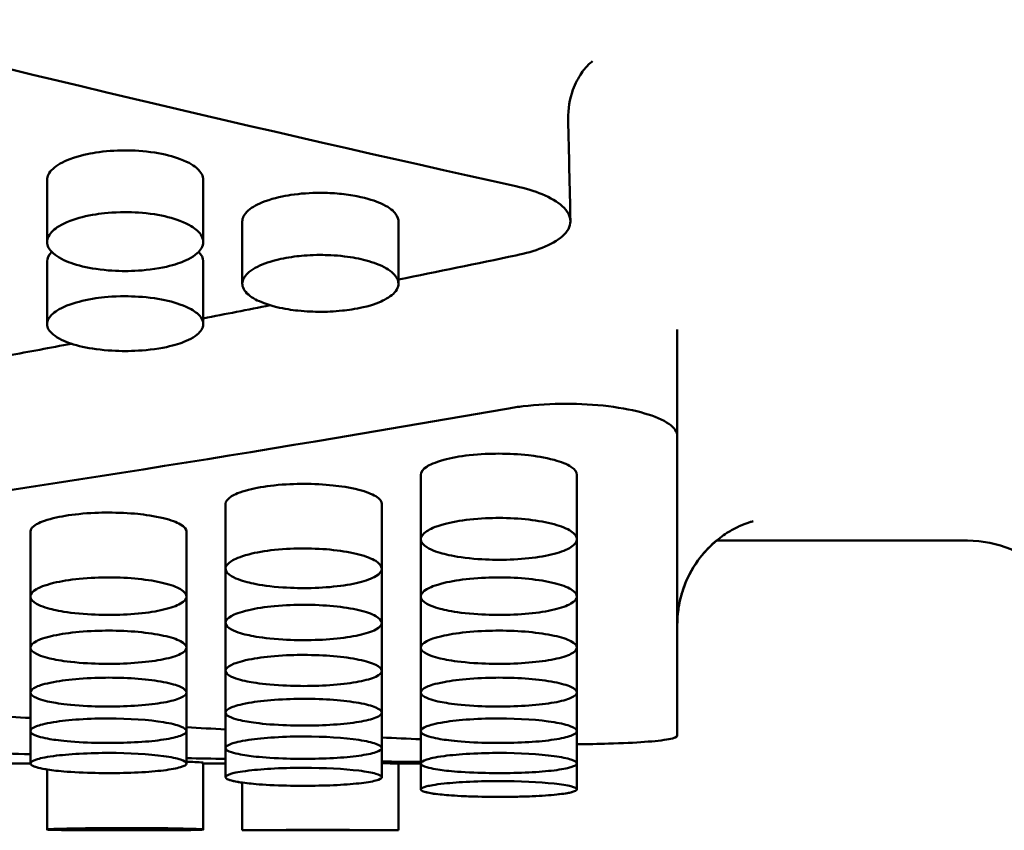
# Model space of a CAD drawing. Header units: millimetres. Extents: x 0 to 420, y 0 to 297.
# Tile 13 of 93: x 183.72 to 188.14, y 139.31 to 142.94. Entities that reach past the tile are written whole.
import ezdxf

# ---------------------------------------------------------------- set-up
doc = ezdxf.new("R2010")
doc.units = ezdxf.units.MM
doc.header["$LTSCALE"] = 0.75
doc.layers.add('Visible', color=7, linetype='Continuous', lineweight=50)

msp = doc.modelspace()

# ---------------------------------------------------------------- linework, layer by layer
at = {"layer": 'Visible', "extrusion": (0, 1, 0)}
for p, q in [((183.845, 141.9468), (183.845, 142.225)), ((184.5448, 142.225), (184.5448, 141.9468)), ((184.72, 141.7594), (184.72, 142.0392)), ((185.4198, 142.0393), (185.4198, 141.7596)), ((183.845, 141.5788), (183.845, 141.86)), ((184.5448, 141.8601), (184.5448, 141.5788)), ((186.6699, 141.5548), (186.6699, 141.0769)), ((186.6699, 141.0769), (186.6699, 139.7326)), ((185.52, 140.6137), (185.52, 140.903)), ((186.2198, 140.9029), (186.2198, 140.6137)), ((184.645, 140.4818), (184.645, 140.7721)), ((185.3448, 140.7721), (185.3448, 140.4818)), ((183.77, 140.3568), (183.77, 140.6482)), ((184.4698, 140.6481), (184.4698, 140.3568)), ((185.52, 140.3568), (185.52, 140.6137)), ((186.2198, 140.6137), (186.2198, 140.3568)), ((187.9699, 140.6086), (186.8463, 140.6086)), ((184.645, 140.2388), (184.645, 140.4818)), ((185.3448, 140.4818), (185.3448, 140.2388)), ((183.77, 140.1277), (183.77, 140.3568)), ((184.4698, 140.3568), (184.4698, 140.1277)), ((185.52, 140.1277), (185.52, 140.3568)), ((186.2198, 140.3568), (186.2198, 140.1277)), ((184.645, 140.0236), (184.645, 140.2388)), ((185.3448, 140.2388), (185.3448, 140.0236)), ((183.77, 139.9265), (183.77, 140.1277)), ((184.4698, 140.1277), (184.4698, 139.9265)), ((185.52, 139.9265), (185.52, 140.1277)), ((186.2198, 140.1277), (186.2198, 139.9265)), ((184.645, 139.8364), (184.645, 140.0236)), ((185.3448, 140.0236), (185.3448, 139.8364)), ((183.77, 139.7534), (183.77, 139.9265)), ((184.4698, 139.9265), (184.4698, 139.7534)), ((185.52, 139.7534), (185.52, 139.9265)), ((186.2198, 139.9265), (186.2198, 139.7534)), ((184.645, 139.6774), (184.645, 139.8364)), ((185.3448, 139.8364), (185.3448, 139.6774)), ((183.77, 139.6085), (183.77, 139.7534)), ((184.4698, 139.7534), (184.4698, 139.6085)), ((185.52, 139.6085), (185.52, 139.7534)), ((186.2198, 139.7534), (186.2198, 139.6085)), ((184.645, 139.5467), (184.645, 139.6774)), ((185.3448, 139.6774), (185.3448, 139.5467)), ((183.77, 139.6086), (183.6698, 139.6086)), ((184.5448, 139.6121), (184.5448, 139.3122)), ((184.645, 139.6086), (184.5448, 139.6086)), ((185.52, 139.6086), (185.4198, 139.6086)), ((185.4198, 139.6086), (185.4198, 139.3086)), ((185.52, 139.492), (185.52, 139.6085)), ((186.2198, 139.6085), (186.2198, 139.492)), ((183.845, 139.3122), (183.845, 139.5813)), ((184.72, 139.3086), (184.72, 139.5225)), ((185.4198, 139.3086), (184.72, 139.3086))]:
    msp.add_line(p, q, dxfattribs=at)
at = {"layer": 'Visible'}
for centre, radius, start, end in [((187.16, 140.232), 0.4901, 129.7964, 180.0827), ((184.4683, 138.8236), 0.7922, 84.4592, 89.8886), ((184.7463, 139.7997), 0.2782, 252.9513, 263.6316), ((185.6203, 139.7815), 0.3115, 254.9969, 264.5031), ((185.8506, 142.4388), 2.9802, 267.2297, 268.6405), ((185.0695, 103.6565), 35.6539, 89.99933, 90.56162), ((185.0701, 103.6081), 35.7022, 89.43877, 90.00034)]:
    msp.add_arc(centre, radius, start, end, dxfattribs=at)
at = {"layer": 'Visible', "extrusion": (-2e-16, 0, -1)}
msp.add_arc((-187.9699, 140.1086), 0.5, 90, 180, dxfattribs=at)
at = {"layer": 'Visible'}
for points in [[(179.0199, 143.9433), (181.3286, 143.291), (183.6373, 142.7078), (185.946, 142.1973)], [(186.1807, 142.4976), (186.1841, 142.3454), (186.1874, 142.1932), (186.1907, 142.041)], [(185.946, 141.8867), (185.7706, 141.8502), (185.5952, 141.8142), (185.4198, 141.7786)], [(184.8444, 141.6633), (184.7445, 141.6435), (184.6446, 141.6239), (184.5448, 141.6044)], [(183.9541, 141.4909), (183.8593, 141.4729), (183.7645, 141.4551), (183.6698, 141.4374)], [(185.9146, 141.2009), (183.8577, 140.8416), (181.8007, 140.5419), (179.7438, 140.3031)], [(186.2198, 140.9032), (186.2198, 140.9031), (186.2198, 140.903), (186.2197, 140.9029)], [(185.3448, 140.7724), (185.3448, 140.7723), (185.3448, 140.7722), (185.3448, 140.7721)], [(186.9827, 140.6866), (186.9827, 140.6866), (186.9827, 140.6866), (186.9827, 140.6866)], [(183.5948, 139.8236), (183.6532, 139.8198), (183.7116, 139.816), (183.77, 139.8124)], [(184.4698, 139.7706), (184.5282, 139.7673), (184.5866, 139.7641), (184.645, 139.7609)], [(185.3448, 139.7251), (185.4032, 139.7223), (185.4616, 139.7196), (185.52, 139.7169)], [(183.5596, 139.656), (183.6297, 139.6539), (183.6999, 139.6518), (183.77, 139.6498)], [(184.4698, 139.6323), (184.5282, 139.6311), (184.5866, 139.6299), (184.645, 139.6287)], [(185.3448, 139.6172), (185.4032, 139.6164), (185.4616, 139.6157), (185.52, 139.6151)], [(185.951, 139.4593), (185.9821, 139.4599), (186.0119, 139.461), (186.0398, 139.4625)]]:
    msp.add_open_spline(points, degree=3, dxfattribs=at)
for points, knots in [([(186.2892, 142.7572), (186.2892, 142.7572), (186.2833, 142.7534), (186.2649, 142.7359), (186.2526, 142.7224), (186.2263, 142.6842), (186.2123, 142.6581), (186.1875, 142.589), (186.1797, 142.5429), (186.1807, 142.4976)], [0.04352821, 0.04352821, 0.04352821, 0.04352821, 0.05548569, 0.05548569, 0.06707573, 0.06707573, 0.08048989, 0.08048989, 0.09877288, 0.09877288, 0.09877288, 0.09877288]), ([(184.1949, 142.3579), (184.1494, 142.3579), (184.1047, 142.3546), (184.0321, 142.3432), (183.9896, 142.3347), (183.9145, 142.3062), (183.8893, 142.292), (183.8521, 142.2579), (183.8452, 142.2405), (183.845, 142.2252), (183.845, 142.2251), (183.845, 142.225)], [-0.05705676, -0.05705676, -0.05705676, -0.05705676, -0.05080283, -0.05080283, -0.04625395, -0.04625395, -0.04271808, -0.04271808, -0.03879958, -0.03879958, -0.03876499, -0.03876499, -0.03876499, -0.03876499]), ([(184.5448, 142.225), (184.5448, 142.2251), (184.5448, 142.2252), (184.5446, 142.2428), (184.5356, 142.26), (184.5054, 142.2873), (184.4838, 142.303), (184.409, 142.3313), (184.3703, 142.3412), (184.2783, 142.3556), (184.2319, 142.3579), (184.1949, 142.3579)], [-0.0513557, -0.0513557, -0.0513557, -0.0513557, -0.05122866, -0.05122866, -0.03319475, -0.03319475, -0.02082683, -0.02082683, -0.01110854, -0.01110854, 0, 0, 0, 0]), ([(185.0699, 142.1675), (185.0244, 142.1676), (184.9797, 142.1644), (184.9071, 142.1534), (184.8646, 142.1452), (184.7895, 142.1176), (184.7643, 142.1039), (184.7271, 142.0709), (184.7201, 142.0542), (184.72, 142.0395), (184.72, 142.0393), (184.72, 142.0392)], [-0.05705675, -0.05705675, -0.05705675, -0.05705675, -0.05080317, -0.05080317, -0.04625434, -0.04625434, -0.04271839, -0.04271839, -0.03879977, -0.03879977, -0.03876518, -0.03876518, -0.03876518, -0.03876518]), ([(185.4198, 142.0393), (185.4198, 142.0394), (185.4198, 142.0395), (185.4197, 142.0442), (185.4198, 142.0586), (185.3927, 142.0906), (185.3731, 142.1061), (185.3172, 142.1306), (185.283, 142.1428), (185.2089, 142.1574), (185.1825, 142.1611), (185.1271, 142.1662), (185.0983, 142.1675), (185.0699, 142.1675)], [-0.09489269, -0.09489269, -0.09489269, -0.09489269, -0.09427145, -0.09427145, -0.05912386, -0.05912386, -0.03339736, -0.03339736, -0.01690709, -0.01690709, -0.00852531, -0.00852531, 0, 0, 0, 0]), ([(185.946, 141.8867), (185.9898, 141.8958), (186.0294, 141.9072), (186.1019, 141.9358), (186.1326, 141.9533), (186.1783, 141.9935), (186.1907, 142.0164), (186.1907, 142.0628), (186.1784, 142.086), (186.1326, 142.1273), (186.1019, 142.1455), (186.0294, 142.1755), (185.9898, 142.1876), (185.946, 142.1973)], [-0.1037561, -0.1037561, -0.1037561, -0.1037561, -0.0884612, -0.0884612, -0.0711583, -0.0711583, -0.0518804, -0.0518804, -0.0326022, -0.0326022, -0.0152969, -0.0152969, 0, 0, 0, 0]), ([(184.1949, 142.0808), (184.137, 142.0808), (184.0928, 142.0755), (184.0208, 142.0643), (183.9818, 142.0543), (183.9068, 142.0259), (183.8846, 142.0099), (183.8528, 141.9807), (183.8452, 141.9632), (183.8449, 141.9295), (183.8539, 141.9127), (183.8941, 141.8771), (183.9239, 141.8631), (183.984, 141.8414), (184.0216, 141.8324), (184.1148, 141.8186), (184.159, 141.8167), (184.1949, 141.8167)], [-0.04807124, -0.04807124, -0.04807124, -0.04807124, -0.04612105, -0.04612105, -0.04318579, -0.04318579, -0.03948246, -0.03948246, -0.03376295, -0.03376295, -0.02744184, -0.02744184, -0.01987673, -0.01987673, -0.01075855, -0.01075855, -0.000001, -0.000001, -0.000001, -0.000001]), ([(184.1949, 141.8167), (184.2294, 141.8167), (184.2745, 141.8185), (184.3801, 141.8343), (184.4156, 141.8448), (184.4627, 141.862), (184.4943, 141.8757), (184.533, 141.9102), (184.5449, 141.9268), (184.5446, 141.9648), (184.5354, 141.9824), (184.5049, 142.01), (184.4829, 142.026), (184.4075, 142.0545), (184.3687, 142.0644), (184.2765, 142.0787), (184.2307, 142.0808), (184.1949, 142.0808)], [-0.1685872, -0.1685872, -0.1685872, -0.1685872, -0.135941, -0.135941, -0.1024592, -0.1024592, -0.0703914, -0.0703914, -0.0499477, -0.0499477, -0.0322025, -0.0322025, -0.0201302, -0.0201302, -0.0107282, -0.0107282, -0.000001, -0.000001, -0.000001, -0.000001]), ([(183.8661, 141.9022), (183.8508, 141.8874), (183.8451, 141.873), (183.845, 141.8603), (183.845, 141.8601), (183.845, 141.86)], [-0.04231912, -0.04231912, -0.04231912, -0.04231912, -0.038799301, -0.038799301, -0.03876473, -0.03876473, -0.03876473, -0.03876473]), ([(184.5448, 141.8601), (184.5448, 141.8602), (184.5448, 141.8603), (184.5446, 141.8746), (184.5376, 141.8888), (184.5237, 141.9023)], [-0.05135372, -0.05135372, -0.05135372, -0.05135372, -0.05122666, -0.05122666, -0.03534113, -0.03534113, -0.03534113, -0.03534113]), ([(185.0699, 141.8889), (185.0251, 141.8889), (184.9899, 141.8858), (184.9312, 141.879), (184.8995, 141.8731), (184.8367, 141.8569), (184.8038, 141.8451), (184.7502, 141.8152), (184.7341, 141.7988), (184.7193, 141.7704), (184.7166, 141.7536), (184.7358, 141.718), (184.7552, 141.7025), (184.8001, 141.6781), (184.8311, 141.6656), (184.909, 141.6469), (184.943, 141.6421), (185.0086, 141.635), (185.0432, 141.634), (185.0699, 141.634)], [-0.0602317, -0.0602317, -0.0602317, -0.0602317, -0.05539238, -0.05539238, -0.04889183, -0.04889183, -0.04128024, -0.04128024, -0.03324753, -0.03324753, -0.0261462, -0.0261462, -0.01930858, -0.01930858, -0.01303861, -0.01303861, -0.007996, -0.007996, -0.000001, -0.000001, -0.000001, -0.000001]), ([(185.0699, 141.634), (185.0951, 141.634), (185.129, 141.6349), (185.1937, 141.6417), (185.2268, 141.6463), (185.309, 141.6653), (185.3398, 141.6786), (185.3826, 141.701), (185.4021, 141.7164), (185.4243, 141.7538), (185.4195, 141.7713), (185.4068, 141.7981), (185.3902, 141.8142), (185.3393, 141.8438), (185.3064, 141.8557), (185.2453, 141.8721), (185.2128, 141.8783), (185.1344, 141.8878), (185.0962, 141.8888), (185.0699, 141.8889)], [-0.04147592, -0.04147592, -0.04147592, -0.04147592, -0.0386805, -0.0386805, -0.03694883, -0.03694883, -0.03451581, -0.03451581, -0.03123856, -0.03123856, -0.02725023, -0.02725023, -0.02091764, -0.02091764, -0.014173, -0.014173, -0.00790387, -0.00790387, -0.000001, -0.000001, -0.000001, -0.000001]), ([(184.1949, 141.7036), (184.137, 141.7036), (184.0928, 141.6987), (184.0208, 141.6882), (183.9818, 141.6789), (183.9068, 141.6524), (183.8846, 141.6375), (183.8528, 141.6104), (183.8452, 141.594), (183.8449, 141.5627), (183.8539, 141.5471), (183.8941, 141.514), (183.9239, 141.501), (183.984, 141.4808), (184.0216, 141.4725), (184.1148, 141.4597), (184.159, 141.4579), (184.1949, 141.4579)], [-0.04807106, -0.04807106, -0.04807106, -0.04807106, -0.04612091, -0.04612091, -0.04318562, -0.04318562, -0.03948224, -0.03948224, -0.03376267, -0.03376267, -0.02744165, -0.02744165, -0.01987662, -0.01987662, -0.0107585, -0.0107585, -0.000001, -0.000001, -0.000001, -0.000001]), ([(184.1949, 141.4579), (184.2294, 141.4579), (184.2745, 141.4596), (184.3801, 141.4743), (184.4156, 141.4841), (184.4627, 141.5), (184.4943, 141.5127), (184.533, 141.5448), (184.5449, 141.5602), (184.5446, 141.5956), (184.5354, 141.6119), (184.5049, 141.6376), (184.4829, 141.6525), (184.4075, 141.679), (184.3687, 141.6882), (184.2765, 141.7016), (184.2307, 141.7035), (184.1949, 141.7036)], [-0.1685858, -0.1685858, -0.1685858, -0.1685858, -0.1359388, -0.1359388, -0.1024566, -0.1024566, -0.0703889, -0.0703889, -0.0499456, -0.0499456, -0.032201, -0.032201, -0.0201293, -0.0201293, -0.0107278, -0.0107278, -0.000001, -0.000001, -0.000001, -0.000001]), ([(186.6699, 141.0769), (186.6699, 141.0947), (186.6574, 141.1138), (186.6063, 141.1492), (186.5678, 141.1656), (186.4791, 141.1915), (186.4228, 141.2028), (186.2996, 141.2179), (186.2327, 141.2216), (186.1699, 141.2216), (186.1071, 141.2216), (186.0401, 141.2179), (185.9565, 141.2076), (185.9351, 141.2045), (185.9146, 141.2009)], [0.2260261, 0.2260261, 0.2260261, 0.2260261, 0.2448609, 0.2448609, 0.2636957, 0.2636957, 0.2825301, 0.2825301, 0.3013646, 0.3013646, 0.3013646, 0.3201989, 0.3201989, 0.3269536, 0.3269536, 0.3269536, 0.3269536]), ([(185.8699, 140.9978), (185.8329, 140.9978), (185.7865, 140.9962), (185.6945, 140.9859), (185.6558, 140.9788), (185.581, 140.9585), (185.5594, 140.9473), (185.5292, 140.9278), (185.5202, 140.9156), (185.52, 140.9031), (185.52, 140.903), (185.52, 140.903)], [0, 0, 0, 0, 0.01110795, 0.01110795, 0.02082529, 0.02082529, 0.03319228, 0.03319228, 0.05122609, 0.05122609, 0.05135306, 0.05135306, 0.05135306, 0.05135306]), ([(186.2198, 140.9029), (186.2198, 140.903), (186.2198, 140.9031), (186.2196, 140.914), (186.2126, 140.9263), (186.1755, 140.9507), (186.1502, 140.9608), (186.0752, 140.9812), (186.0327, 140.9873), (185.9601, 140.9955), (185.9153, 140.9978), (185.8699, 140.9978)], [0.03876478, 0.03876478, 0.03876478, 0.03876478, 0.03879934, 0.03879934, 0.04271786, 0.04271786, 0.04625381, 0.04625381, 0.05080288, 0.05080288, 0.05705746, 0.05705746, 0.05705746, 0.05705746]), ([(185.52, 140.903), (185.52, 140.9031), (185.52, 140.9032), (185.52, 140.9033), (185.52, 140.9033), (185.52, 140.9033)], [0.0510844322, 0.0510844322, 0.0510844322, 0.0510844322, 0.0512242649, 0.0512242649, 0.0512351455, 0.0512351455, 0.0512351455, 0.0512351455]), ([(184.9949, 140.8623), (184.9579, 140.8622), (184.9115, 140.8607), (184.8195, 140.8509), (184.7808, 140.8442), (184.706, 140.8249), (184.6844, 140.8142), (184.6542, 140.7957), (184.6452, 140.7841), (184.645, 140.7723), (184.645, 140.7722), (184.645, 140.7721)], [0, 0, 0, 0, 0.01110803, 0.01110803, 0.02082541, 0.02082541, 0.03319253, 0.03319253, 0.05122665, 0.05122665, 0.05135363, 0.05135363, 0.05135363, 0.05135363]), ([(185.3448, 140.7721), (185.3448, 140.7722), (185.3448, 140.7723), (185.3446, 140.7826), (185.3376, 140.7943), (185.3005, 140.8174), (185.2752, 140.8271), (185.2002, 140.8465), (185.1577, 140.8523), (185.0851, 140.86), (185.0403, 140.8623), (184.9949, 140.8623)], [0.03876108, 0.03876108, 0.03876108, 0.03876108, 0.03879563, 0.03879563, 0.04271206, 0.04271206, 0.04624642, 0.04624642, 0.05079346, 0.05079346, 0.05704508, 0.05704508, 0.05704508, 0.05704508]), ([(184.645, 140.7721), (184.645, 140.7722), (184.645, 140.7723), (184.645, 140.7724), (184.645, 140.7724), (184.645, 140.7724)], [0.0510768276, 0.0510768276, 0.0510768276, 0.0510768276, 0.051216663, 0.051216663, 0.0512312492, 0.0512312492, 0.0512312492, 0.0512312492]), ([(184.1199, 140.7335), (184.0829, 140.7335), (184.0365, 140.7321), (183.9445, 140.7228), (183.9058, 140.7164), (183.831, 140.6981), (183.8094, 140.688), (183.7792, 140.6705), (183.7702, 140.6595), (183.77, 140.6483), (183.77, 140.6482), (183.77, 140.6482)], [0, 0, 0, 0, 0.0111089, 0.0111089, 0.02082749, 0.02082749, 0.033196, 0.033196, 0.0512316, 0.0512316, 0.05135861, 0.05135861, 0.05135861, 0.05135861]), ([(184.4698, 140.6481), (184.4698, 140.6482), (184.4698, 140.6483), (184.4696, 140.6581), (184.4626, 140.6691), (184.4255, 140.691), (184.4002, 140.7002), (184.3252, 140.7185), (184.2827, 140.7241), (184.2101, 140.7314), (184.1653, 140.7335), (184.1199, 140.7335)], [0.0387594, 0.0387594, 0.0387594, 0.0387594, 0.03879394, 0.03879394, 0.04270945, 0.04270945, 0.0462431, 0.0462431, 0.05078926, 0.05078926, 0.05703966, 0.05703966, 0.05703966, 0.05703966]), ([(185.8699, 140.5219), (185.8354, 140.5219), (185.7903, 140.5231), (185.6847, 140.5342), (185.6491, 140.5417), (185.6021, 140.5538), (185.5705, 140.5634), (185.5318, 140.5878), (185.5199, 140.5996), (185.5202, 140.6266), (185.5294, 140.639), (185.5599, 140.6587), (185.5819, 140.6701), (185.6573, 140.6905), (185.6961, 140.6976), (185.7882, 140.7079), (185.8341, 140.7094), (185.8699, 140.7094)], [-0.1685904, -0.1685904, -0.1685904, -0.1685904, -0.1359418, -0.1359418, -0.1024572, -0.1024572, -0.0703864, -0.0703864, -0.049943, -0.049943, -0.0321995, -0.0321995, -0.0201285, -0.0201285, -0.0107276, -0.0107276, -0.000001, -0.000001, -0.000001, -0.000001]), ([(185.8699, 140.7094), (185.9635, 140.7094), (186.0511, 140.6992), (186.1173, 140.6811), (186.1503, 140.6721), (186.1755, 140.6618), (186.1931, 140.6502), (186.2107, 140.6385), (186.2196, 140.6264), (186.2198, 140.614), (186.2199, 140.6016), (186.211, 140.5898), (186.1931, 140.5784), (186.1752, 140.567), (186.1497, 140.557), (186.1173, 140.5485), (186.085, 140.54), (186.0473, 140.5335), (186.0038, 140.5288), (185.9602, 140.5242), (185.9159, 140.5219), (185.8699, 140.5219)], [0.5, 0.5, 0.5, 0.5, 0.625, 0.625, 0.625, 0.6875, 0.6875, 0.6875, 0.75, 0.75, 0.75, 0.8125, 0.8125, 0.8125, 0.875, 0.875, 0.875, 0.9375, 0.9375, 0.9375, 1, 1, 1, 1]), ([(187.0101, 140.6946), (187.0101, 140.6946), (187.01, 140.6946), (187.0091, 140.6944), (187.0064, 140.6938), (186.9977, 140.6914), (186.9928, 140.69), (186.9767, 140.6846), (186.9629, 140.6795), (186.9329, 140.6657), (186.9166, 140.6572), (186.8796, 140.6345), (186.8585, 140.6193), (186.8108, 140.5781), (186.7848, 140.5498), (186.7342, 140.4795), (186.7112, 140.4349), (186.6867, 140.362), (186.6801, 140.3348), (186.6719, 140.2822), (186.6699, 140.2567), (186.6699, 140.2313)], [0.16793043, 0.16793043, 0.16793043, 0.16793043, 0.16914441, 0.16914441, 0.17514808, 0.17514808, 0.17946624, 0.17946624, 0.18659087, 0.18659087, 0.19327756, 0.19327756, 0.20168907, 0.20168907, 0.21346623, 0.21346623, 0.22844189, 0.22844189, 0.23691757, 0.23691757, 0.24463814, 0.24463814, 0.24463814, 0.24463814]), ([(184.9949, 140.3947), (184.9604, 140.3948), (184.9153, 140.3959), (184.8097, 140.4064), (184.7742, 140.4135), (184.7271, 140.4249), (184.6955, 140.4341), (184.6568, 140.4572), (184.6449, 140.4684), (184.6452, 140.494), (184.6544, 140.5058), (184.6849, 140.5245), (184.7069, 140.5354), (184.7823, 140.5547), (184.8211, 140.5615), (184.9132, 140.5713), (184.9591, 140.5727), (184.9949, 140.5727)], [-0.1686053, -0.1686053, -0.1686053, -0.1686053, -0.1359499, -0.1359499, -0.1024604, -0.1024604, -0.0703879, -0.0703879, -0.0499437, -0.0499437, -0.0321998, -0.0321998, -0.0201287, -0.0201287, -0.0107277, -0.0107277, -0.000001, -0.000001, -0.000001, -0.000001]), ([(184.9949, 140.5727), (185.0885, 140.5727), (185.1761, 140.563), (185.2423, 140.5458), (185.2753, 140.5372), (185.3006, 140.5274), (185.3181, 140.5164), (185.3357, 140.5054), (185.3446, 140.4938), (185.3448, 140.4821), (185.3449, 140.4703), (185.336, 140.4591), (185.3181, 140.4483), (185.3002, 140.4375), (185.2747, 140.428), (185.2423, 140.42), (185.21, 140.4119), (185.1723, 140.4057), (185.1288, 140.4013), (185.0852, 140.3969), (185.0409, 140.3947), (184.9949, 140.3947)], [0.5, 0.5, 0.5, 0.5, 0.625, 0.625, 0.625, 0.6875, 0.6875, 0.6875, 0.75, 0.75, 0.75, 0.8125, 0.8125, 0.8125, 0.875, 0.875, 0.875, 0.9375, 0.9375, 0.9375, 1, 1, 1, 1]), ([(184.1199, 140.2745), (184.0854, 140.2746), (184.0403, 140.2757), (183.9347, 140.2856), (183.8992, 140.2922), (183.8521, 140.3031), (183.8205, 140.3117), (183.7818, 140.3335), (183.7699, 140.3441), (183.7702, 140.3683), (183.7794, 140.3795), (183.8099, 140.3973), (183.8319, 140.4075), (183.9073, 140.4259), (183.9461, 140.4323), (184.0382, 140.4415), (184.0841, 140.4429), (184.1199, 140.4429)], [-0.1686138, -0.1686138, -0.1686138, -0.1686138, -0.1359571, -0.1359571, -0.1024668, -0.1024668, -0.0703942, -0.0703942, -0.049949, -0.049949, -0.0322035, -0.0322035, -0.0201309, -0.0201309, -0.0107286, -0.0107286, -0.000001, -0.000001, -0.000001, -0.000001]), ([(184.1199, 140.4429), (184.2135, 140.4429), (184.3011, 140.4337), (184.3673, 140.4174), (184.4003, 140.4093), (184.4256, 140.4), (184.4432, 140.3896), (184.4607, 140.3791), (184.4696, 140.3682), (184.4698, 140.3571), (184.4699, 140.3459), (184.461, 140.3353), (184.4431, 140.3251), (184.4252, 140.3149), (184.3997, 140.306), (184.3673, 140.2984), (184.335, 140.2908), (184.2973, 140.2849), (184.2538, 140.2808), (184.2102, 140.2766), (184.1659, 140.2745), (184.1199, 140.2745)], [0.5, 0.5, 0.5, 0.5, 0.625, 0.625, 0.625, 0.6875, 0.6875, 0.6875, 0.75, 0.75, 0.75, 0.8125, 0.8125, 0.8125, 0.875, 0.875, 0.875, 0.9375, 0.9375, 0.9375, 1, 1, 1, 1]), ([(185.8699, 140.2745), (185.8354, 140.2746), (185.7903, 140.2757), (185.6847, 140.2856), (185.6492, 140.2922), (185.6021, 140.3031), (185.5705, 140.3117), (185.5318, 140.3335), (185.5199, 140.3441), (185.5202, 140.3683), (185.5294, 140.3795), (185.5599, 140.3973), (185.5819, 140.4075), (185.6573, 140.4259), (185.6961, 140.4323), (185.7882, 140.4415), (185.8341, 140.4429), (185.8699, 140.4429)], [-0.1685955, -0.1685955, -0.1685955, -0.1685955, -0.1359425, -0.1359425, -0.1024554, -0.1024554, -0.0703852, -0.0703852, -0.049942, -0.049942, -0.0321988, -0.0321988, -0.0201281, -0.0201281, -0.0107274, -0.0107274, -0.000001, -0.000001, -0.000001, -0.000001]), ([(185.8699, 140.4429), (185.9635, 140.4429), (186.0511, 140.4337), (186.1173, 140.4174), (186.1503, 140.4093), (186.1755, 140.4), (186.1931, 140.3896), (186.2107, 140.3791), (186.2196, 140.3682), (186.2198, 140.3571), (186.2199, 140.3459), (186.211, 140.3353), (186.1931, 140.3251), (186.1752, 140.3149), (186.1497, 140.306), (186.1173, 140.2984), (186.085, 140.2908), (186.0473, 140.2849), (186.0038, 140.2808), (185.9602, 140.2766), (185.9159, 140.2745), (185.8699, 140.2745)], [0.5, 0.5, 0.5, 0.5, 0.625, 0.625, 0.625, 0.6875, 0.6875, 0.6875, 0.75, 0.75, 0.75, 0.8125, 0.8125, 0.8125, 0.875, 0.875, 0.875, 0.9375, 0.9375, 0.9375, 1, 1, 1, 1]), ([(184.9949, 140.1613), (184.9604, 140.1613), (184.9153, 140.1623), (184.8097, 140.1717), (184.7742, 140.1779), (184.7271, 140.1881), (184.6955, 140.1962), (184.6568, 140.2168), (184.6449, 140.2268), (184.6452, 140.2496), (184.6544, 140.2602), (184.6849, 140.2769), (184.7069, 140.2866), (184.7823, 140.3039), (184.8211, 140.31), (184.9132, 140.3187), (184.9591, 140.32), (184.9949, 140.32)], [-0.1686237, -0.1686237, -0.1686237, -0.1686237, -0.1359644, -0.1359644, -0.1024721, -0.1024721, -0.0703984, -0.0703984, -0.0499515, -0.0499515, -0.0322044, -0.0322044, -0.0201313, -0.0201313, -0.0107287, -0.0107287, -0.000001, -0.000001, -0.000001, -0.000001]), ([(184.9949, 140.32), (185.0885, 140.32), (185.1761, 140.3113), (185.2423, 140.2959), (185.2753, 140.2882), (185.3006, 140.2795), (185.3181, 140.2696), (185.3357, 140.2598), (185.3446, 140.2495), (185.3448, 140.239), (185.3449, 140.2285), (185.336, 140.2185), (185.3181, 140.2089), (185.3002, 140.1993), (185.2747, 140.1909), (185.2423, 140.1837), (185.21, 140.1766), (185.1723, 140.1711), (185.1288, 140.1671), (185.0852, 140.1632), (185.0409, 140.1613), (184.9949, 140.1613)], [0.5, 0.5, 0.5, 0.5, 0.625, 0.625, 0.625, 0.6875, 0.6875, 0.6875, 0.75, 0.75, 0.75, 0.8125, 0.8125, 0.8125, 0.875, 0.875, 0.875, 0.9375, 0.9375, 0.9375, 1, 1, 1, 1]), ([(184.1199, 140.055), (184.0854, 140.055), (184.0403, 140.056), (183.9347, 140.0647), (183.8992, 140.0706), (183.8521, 140.0802), (183.8205, 140.0877), (183.7818, 140.1071), (183.7699, 140.1164), (183.7702, 140.1379), (183.7794, 140.1478), (183.8099, 140.1635), (183.8319, 140.1726), (183.9073, 140.1889), (183.9461, 140.1946), (184.0382, 140.2029), (184.0841, 140.2041), (184.1199, 140.2041)], [-0.1686393, -0.1686393, -0.1686393, -0.1686393, -0.1359798, -0.1359798, -0.1024871, -0.1024871, -0.0704126, -0.0704126, -0.0499633, -0.0499633, -0.0322128, -0.0322128, -0.0201363, -0.0201363, -0.0107308, -0.0107308, -0.000001, -0.000001, -0.000001, -0.000001]), ([(184.1199, 140.2041), (184.2135, 140.2041), (184.3011, 140.1959), (184.3673, 140.1814), (184.4003, 140.1742), (184.4256, 140.166), (184.4432, 140.1567), (184.4607, 140.1474), (184.4696, 140.1377), (184.4698, 140.1279), (184.4699, 140.118), (184.461, 140.1086), (184.4431, 140.0996), (184.4252, 140.0906), (184.3997, 140.0827), (184.3673, 140.076), (184.335, 140.0693), (184.2973, 140.0642), (184.2538, 140.0605), (184.2102, 140.0568), (184.1659, 140.055), (184.1199, 140.055)], [0.5, 0.5, 0.5, 0.5, 0.625, 0.625, 0.625, 0.6875, 0.6875, 0.6875, 0.75, 0.75, 0.75, 0.8125, 0.8125, 0.8125, 0.875, 0.875, 0.875, 0.9375, 0.9375, 0.9375, 1, 1, 1, 1]), ([(185.8699, 140.055), (185.8354, 140.055), (185.7903, 140.056), (185.6847, 140.0647), (185.6492, 140.0706), (185.6021, 140.0802), (185.5705, 140.0877), (185.5318, 140.1071), (185.5199, 140.1164), (185.5202, 140.1379), (185.5294, 140.1478), (185.5599, 140.1635), (185.5819, 140.1726), (185.6573, 140.1889), (185.6961, 140.1946), (185.7883, 140.2029), (185.8341, 140.2041), (185.8699, 140.2041)], [-0.1685931, -0.1685931, -0.1685931, -0.1685931, -0.1359358, -0.1359358, -0.1024473, -0.1024473, -0.0703791, -0.0703791, -0.0499374, -0.0499374, -0.0321958, -0.0321958, -0.0201264, -0.0201264, -0.0107266, -0.0107266, -0.000001, -0.000001, -0.000001, -0.000001]), ([(185.8699, 140.2041), (185.9635, 140.2041), (186.0511, 140.1959), (186.1173, 140.1814), (186.1503, 140.1742), (186.1755, 140.166), (186.1931, 140.1567), (186.2107, 140.1474), (186.2196, 140.1377), (186.2198, 140.1279), (186.2199, 140.118), (186.211, 140.1086), (186.1931, 140.0996), (186.1752, 140.0906), (186.1497, 140.0827), (186.1173, 140.076), (186.085, 140.0693), (186.0473, 140.0642), (186.0038, 140.0605), (185.9602, 140.0568), (185.9159, 140.055), (185.8699, 140.055)], [0.5, 0.5, 0.5, 0.5, 0.625, 0.625, 0.625, 0.6875, 0.6875, 0.6875, 0.75, 0.75, 0.75, 0.8125, 0.8125, 0.8125, 0.875, 0.875, 0.875, 0.9375, 0.9375, 0.9375, 1, 1, 1, 1]), ([(184.9949, 139.9558), (184.9604, 139.9558), (184.9153, 139.9567), (184.8097, 139.9648), (184.7742, 139.9703), (184.7271, 139.9792), (184.6955, 139.9863), (184.6568, 140.0043), (184.6449, 140.013), (184.6452, 140.0331), (184.6544, 140.0424), (184.6849, 140.0571), (184.7069, 140.0656), (184.7823, 140.0809), (184.8211, 140.0863), (184.9132, 140.094), (184.9591, 140.0951), (184.9949, 140.0951)], [-0.1686166, -0.1686166, -0.1686166, -0.1686166, -0.1359542, -0.1359542, -0.1024618, -0.1024618, -0.070392, -0.070392, -0.0499472, -0.0499472, -0.0322018, -0.0322018, -0.0201298, -0.0201298, -0.0107281, -0.0107281, -0.000001, -0.000001, -0.000001, -0.000001]), ([(184.9949, 140.0951), (185.0885, 140.0952), (185.1761, 140.0875), (185.2423, 140.0739), (185.2753, 140.0671), (185.3006, 140.0594), (185.3181, 140.0507), (185.3357, 140.042), (185.3446, 140.033), (185.3448, 140.0238), (185.3449, 140.0146), (185.336, 140.0058), (185.3181, 139.9974), (185.3002, 139.989), (185.2747, 139.9816), (185.2423, 139.9753), (185.21, 139.9691), (185.1723, 139.9643), (185.1288, 139.9609), (185.0852, 139.9574), (185.0409, 139.9557), (184.9949, 139.9558)], [0.5, 0.5, 0.5, 0.5, 0.625, 0.625, 0.625, 0.6875, 0.6875, 0.6875, 0.75, 0.75, 0.75, 0.8125, 0.8125, 0.8125, 0.875, 0.875, 0.875, 0.9375, 0.9375, 0.9375, 1, 1, 1, 1]), ([(184.1199, 139.8635), (184.0854, 139.8635), (184.0403, 139.8644), (183.9347, 139.8719), (183.8992, 139.877), (183.8521, 139.8852), (183.8205, 139.8918), (183.7818, 139.9086), (183.7699, 139.9167), (183.7702, 139.9353), (183.7794, 139.944), (183.8099, 139.9577), (183.8319, 139.9657), (183.9073, 139.9799), (183.9461, 139.9849), (184.0382, 139.9921), (184.0841, 139.9932), (184.1199, 139.9932)], [-0.1686598, -0.1686598, -0.1686598, -0.1686598, -0.135995, -0.135995, -0.102498, -0.102498, -0.0704208, -0.0704208, -0.0499684, -0.0499684, -0.0322145, -0.0322145, -0.0201369, -0.0201369, -0.010731, -0.010731, -0.000001, -0.000001, -0.000001, -0.000001]), ([(184.1199, 139.9932), (184.2135, 139.9932), (184.3011, 139.986), (184.3673, 139.9733), (184.4003, 139.967), (184.4256, 139.9598), (184.4432, 139.9517), (184.4607, 139.9436), (184.4696, 139.9352), (184.4698, 139.9267), (184.4699, 139.9181), (184.461, 139.9099), (184.4431, 139.9021), (184.4252, 139.8943), (184.3997, 139.8875), (184.3673, 139.8817), (184.335, 139.8759), (184.2973, 139.8714), (184.2538, 139.8682), (184.2102, 139.8651), (184.1659, 139.8635), (184.1199, 139.8635)], [0.5, 0.5, 0.5, 0.5, 0.625, 0.625, 0.625, 0.6875, 0.6875, 0.6875, 0.75, 0.75, 0.75, 0.8125, 0.8125, 0.8125, 0.875, 0.875, 0.875, 0.9375, 0.9375, 0.9375, 1, 1, 1, 1]), ([(185.8699, 139.8635), (185.8354, 139.8635), (185.7903, 139.8644), (185.6847, 139.8719), (185.6492, 139.877), (185.6021, 139.8852), (185.5705, 139.8918), (185.5318, 139.9086), (185.5199, 139.9167), (185.5202, 139.9353), (185.5294, 139.944), (185.5599, 139.9577), (185.5819, 139.9657), (185.6573, 139.9799), (185.6961, 139.9849), (185.7883, 139.9921), (185.8341, 139.9932), (185.8699, 139.9932)], [-0.1685728, -0.1685728, -0.1685728, -0.1685728, -0.1359174, -0.1359174, -0.1024322, -0.1024322, -0.0703695, -0.0703695, -0.0499309, -0.0499309, -0.0321919, -0.0321919, -0.0201241, -0.0201241, -0.0107257, -0.0107257, -0.000001, -0.000001, -0.000001, -0.000001]), ([(185.8699, 139.9932), (185.9635, 139.9932), (186.0511, 139.986), (186.1173, 139.9733), (186.1503, 139.967), (186.1755, 139.9598), (186.1931, 139.9517), (186.2107, 139.9436), (186.2196, 139.9352), (186.2198, 139.9267), (186.2199, 139.9181), (186.211, 139.9099), (186.1931, 139.9021), (186.1752, 139.8943), (186.1497, 139.8875), (186.1173, 139.8817), (186.085, 139.8759), (186.0473, 139.8714), (186.0038, 139.8682), (185.9602, 139.8651), (185.9159, 139.8635), (185.8699, 139.8635)], [0.5, 0.5, 0.5, 0.5, 0.625, 0.625, 0.625, 0.6875, 0.6875, 0.6875, 0.75, 0.75, 0.75, 0.8125, 0.8125, 0.8125, 0.875, 0.875, 0.875, 0.9375, 0.9375, 0.9375, 1, 1, 1, 1]), ([(184.9949, 139.7783), (184.9604, 139.7783), (184.9153, 139.7791), (184.8097, 139.786), (184.7742, 139.7907), (184.7271, 139.7983), (184.6955, 139.8044), (184.6568, 139.8199), (184.6449, 139.8273), (184.6452, 139.8446), (184.6544, 139.8526), (184.6849, 139.8653), (184.7069, 139.8727), (184.7823, 139.8859), (184.8211, 139.8905), (184.9133, 139.8972), (184.9591, 139.8982), (184.9949, 139.8982)], [-0.1685939, -0.1685939, -0.1685939, -0.1685939, -0.1359364, -0.1359364, -0.102449, -0.102449, -0.0703838, -0.0703838, -0.0499416, -0.0499416, -0.0321984, -0.0321984, -0.0201278, -0.0201278, -0.0107272, -0.0107272, -0.000001, -0.000001, -0.000001, -0.000001]), ([(184.9949, 139.8982), (185.0885, 139.8982), (185.1761, 139.8916), (185.2423, 139.8798), (185.2753, 139.8739), (185.3006, 139.8673), (185.3181, 139.8598), (185.3357, 139.8523), (185.3446, 139.8445), (185.3448, 139.8366), (185.3449, 139.8287), (185.336, 139.8211), (185.3181, 139.8139), (185.3002, 139.8067), (185.2747, 139.8004), (185.2423, 139.795), (185.21, 139.7897), (185.1723, 139.7856), (185.1288, 139.7827), (185.0852, 139.7797), (185.0409, 139.7783), (184.9949, 139.7783)], [0.5, 0.5, 0.5, 0.5, 0.625, 0.625, 0.625, 0.6875, 0.6875, 0.6875, 0.75, 0.75, 0.75, 0.8125, 0.8125, 0.8125, 0.875, 0.875, 0.875, 0.9375, 0.9375, 0.9375, 1, 1, 1, 1]), ([(184.1199, 139.7002), (184.0854, 139.7002), (184.0403, 139.7009), (183.9347, 139.7072), (183.8992, 139.7115), (183.8521, 139.7185), (183.8205, 139.724), (183.7818, 139.7382), (183.7699, 139.7451), (183.7702, 139.7609), (183.7794, 139.7683), (183.8099, 139.78), (183.8319, 139.7868), (183.9073, 139.7989), (183.9461, 139.8032), (184.0382, 139.8094), (184.0841, 139.8103), (184.1199, 139.8103)], [-0.1686453, -0.1686453, -0.1686453, -0.1686453, -0.1359829, -0.1359829, -0.1024884, -0.1024884, -0.0704139, -0.0704139, -0.0499636, -0.0499636, -0.0322121, -0.0322121, -0.0201357, -0.0201357, -0.0107305, -0.0107305, -0.000001, -0.000001, -0.000001, -0.000001]), ([(184.1199, 139.8103), (184.2135, 139.8103), (184.3011, 139.8041), (184.3673, 139.7933), (184.4003, 139.7879), (184.4256, 139.7818), (184.4432, 139.7749), (184.4607, 139.768), (184.4696, 139.7608), (184.4698, 139.7535), (184.4699, 139.7463), (184.461, 139.7393), (184.4431, 139.7327), (184.4252, 139.7261), (184.3997, 139.7203), (184.3673, 139.7154), (184.335, 139.7106), (184.2973, 139.7068), (184.2538, 139.7041), (184.2102, 139.7015), (184.1659, 139.7001), (184.1199, 139.7002)], [0.5, 0.5, 0.5, 0.5, 0.625, 0.625, 0.625, 0.6875, 0.6875, 0.6875, 0.75, 0.75, 0.75, 0.8125, 0.8125, 0.8125, 0.875, 0.875, 0.875, 0.9375, 0.9375, 0.9375, 1, 1, 1, 1]), ([(185.8699, 139.7002), (185.8354, 139.7002), (185.7903, 139.7009), (185.6847, 139.7072), (185.6492, 139.7115), (185.6021, 139.7185), (185.5705, 139.724), (185.5318, 139.7382), (185.5199, 139.7451), (185.5202, 139.7609), (185.5294, 139.7683), (185.5599, 139.78), (185.5819, 139.7868), (185.6573, 139.7989), (185.6961, 139.8032), (185.7883, 139.8094), (185.8341, 139.8103), (185.8699, 139.8103)], [-0.1685636, -0.1685636, -0.1685636, -0.1685636, -0.1359122, -0.1359122, -0.1024307, -0.1024307, -0.0703707, -0.0703707, -0.0499327, -0.0499327, -0.0321935, -0.0321935, -0.0201252, -0.0201252, -0.0107261, -0.0107261, -0.000001, -0.000001, -0.000001, -0.000001]), ([(185.8699, 139.8103), (185.9635, 139.8103), (186.0511, 139.8041), (186.1173, 139.7933), (186.1503, 139.7879), (186.1755, 139.7818), (186.1931, 139.7749), (186.2107, 139.768), (186.2196, 139.7608), (186.2198, 139.7535), (186.2199, 139.7463), (186.211, 139.7393), (186.1931, 139.7327), (186.1752, 139.7261), (186.1497, 139.7203), (186.1173, 139.7154), (186.085, 139.7106), (186.0473, 139.7068), (186.0038, 139.7041), (185.9602, 139.7015), (185.9159, 139.7001), (185.8699, 139.7002)], [0.5, 0.5, 0.5, 0.5, 0.625, 0.625, 0.625, 0.6875, 0.6875, 0.6875, 0.75, 0.75, 0.75, 0.8125, 0.8125, 0.8125, 0.875, 0.875, 0.875, 0.9375, 0.9375, 0.9375, 1, 1, 1, 1]), ([(184.9949, 139.6291), (184.9604, 139.6291), (184.9153, 139.6297), (184.8097, 139.6355), (184.7742, 139.6393), (184.7271, 139.6457), (184.6955, 139.6507), (184.6568, 139.6636), (184.6449, 139.6698), (184.6452, 139.6843), (184.6544, 139.691), (184.6849, 139.7017), (184.7069, 139.7079), (184.7823, 139.719), (184.8211, 139.7229), (184.9133, 139.7286), (184.9591, 139.7294), (184.9949, 139.7294)], [-0.1685717, -0.1685717, -0.1685717, -0.1685717, -0.1359211, -0.1359211, -0.10244, -0.10244, -0.0703798, -0.0703798, -0.0499397, -0.0499397, -0.0321978, -0.0321978, -0.0201275, -0.0201275, -0.010727, -0.010727, -0.000001, -0.000001, -0.000001, -0.000001]), ([(184.9949, 139.7294), (185.0885, 139.7294), (185.1761, 139.7238), (185.2423, 139.7139), (185.2753, 139.7089), (185.3006, 139.7033), (185.3181, 139.697), (185.3357, 139.6907), (185.3446, 139.6842), (185.3448, 139.6776), (185.3449, 139.6709), (185.336, 139.6646), (185.3181, 139.6586), (185.3002, 139.6526), (185.2747, 139.6474), (185.2423, 139.6429), (185.21, 139.6385), (185.1723, 139.6351), (185.1288, 139.6327), (185.0852, 139.6303), (185.0409, 139.6291), (184.9949, 139.6291)], [0.5, 0.5, 0.5, 0.5, 0.625, 0.625, 0.625, 0.6875, 0.6875, 0.6875, 0.75, 0.75, 0.75, 0.8125, 0.8125, 0.8125, 0.875, 0.875, 0.875, 0.9375, 0.9375, 0.9375, 1, 1, 1, 1]), ([(186.2197, 139.6947), (186.2673, 139.6951), (186.3157, 139.6959), (186.4228, 139.699), (186.4791, 139.7017), (186.5678, 139.7082), (186.6063, 139.7124), (186.6574, 139.722), (186.6699, 139.7273), (186.6699, 139.7326)], [0.15559943, 0.15559943, 0.15559943, 0.15559943, 0.16951704, 0.16951704, 0.18835145, 0.18835145, 0.20718636, 0.20718636, 0.22602125, 0.22602125, 0.22602125, 0.22602125]), ([(184.1199, 139.5651), (184.0854, 139.5651), (184.0403, 139.5657), (183.9347, 139.5708), (183.8992, 139.5743), (183.8521, 139.5799), (183.8205, 139.5845), (183.7818, 139.5961), (183.7699, 139.6017), (183.7702, 139.6147), (183.7794, 139.6208), (183.8099, 139.6304), (183.8319, 139.6361), (183.9073, 139.6462), (183.9461, 139.6497), (184.0383, 139.6549), (184.0841, 139.6556), (184.1199, 139.6556)], [-0.168589, -0.168589, -0.168589, -0.168589, -0.1359366, -0.1359366, -0.1024518, -0.1024518, -0.0703859, -0.0703859, -0.0499432, -0.0499432, -0.0321994, -0.0321994, -0.0201284, -0.0201284, -0.0107274, -0.0107274, -0.000001, -0.000001, -0.000001, -0.000001]), ([(184.1199, 139.6556), (184.2135, 139.6556), (184.3011, 139.6505), (184.3673, 139.6415), (184.4003, 139.637), (184.4256, 139.6319), (184.4432, 139.6262), (184.4607, 139.6205), (184.4696, 139.6146), (184.4698, 139.6087), (184.4699, 139.6027), (184.461, 139.597), (184.4431, 139.5916), (184.4252, 139.5862), (184.3997, 139.5815), (184.3673, 139.5775), (184.335, 139.5735), (184.2973, 139.5705), (184.2538, 139.5683), (184.2102, 139.5661), (184.1659, 139.5651), (184.1199, 139.5651)], [0.5, 0.5, 0.5, 0.5, 0.625, 0.625, 0.625, 0.6875, 0.6875, 0.6875, 0.75, 0.75, 0.75, 0.8125, 0.8125, 0.8125, 0.875, 0.875, 0.875, 0.9375, 0.9375, 0.9375, 1, 1, 1, 1]), ([(185.8699, 139.5651), (185.8354, 139.5651), (185.7903, 139.5657), (185.6847, 139.5708), (185.6492, 139.5743), (185.6021, 139.5799), (185.5705, 139.5845), (185.5318, 139.5961), (185.5199, 139.6017), (185.5202, 139.6147), (185.5294, 139.6208), (185.5599, 139.6304), (185.5819, 139.6361), (185.6573, 139.6462), (185.6961, 139.6497), (185.7883, 139.6549), (185.8341, 139.6556), (185.8699, 139.6556)], [-0.1685689, -0.1685689, -0.1685689, -0.1685689, -0.13592, -0.13592, -0.1024388, -0.1024388, -0.0703761, -0.0703761, -0.0499365, -0.0499365, -0.0321959, -0.0321959, -0.0201265, -0.0201265, -0.0107267, -0.0107267, -0.000001, -0.000001, -0.000001, -0.000001]), ([(185.8699, 139.6556), (185.9635, 139.6556), (186.0511, 139.6505), (186.1173, 139.6415), (186.1503, 139.637), (186.1755, 139.6319), (186.1931, 139.6262), (186.2107, 139.6205), (186.2196, 139.6146), (186.2198, 139.6087), (186.2199, 139.6027), (186.211, 139.597), (186.1931, 139.5916), (186.1752, 139.5862), (186.1497, 139.5815), (186.1173, 139.5775), (186.085, 139.5735), (186.0473, 139.5705), (186.0038, 139.5683), (185.9602, 139.5661), (185.9159, 139.5651), (185.8699, 139.5651)], [0.5, 0.5, 0.5, 0.5, 0.625, 0.625, 0.625, 0.6875, 0.6875, 0.6875, 0.75, 0.75, 0.75, 0.8125, 0.8125, 0.8125, 0.875, 0.875, 0.875, 0.9375, 0.9375, 0.9375, 1, 1, 1, 1]), ([(185.3448, 139.6092), (185.3521, 139.6092), (185.359, 139.6091), (185.39, 139.6089), (185.4066, 139.6087), (185.4171, 139.6086), (185.4198, 139.6086), (185.4198, 139.6086)], [0.019185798, 0.019185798, 0.019185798, 0.019185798, 0.020858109, 0.020858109, 0.027055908, 0.027055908, 0.029129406, 0.029129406, 0.029129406, 0.029129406]), ([(183.7897, 139.5939), (183.7921, 139.593), (183.7947, 139.5922), (183.8061, 139.5888), (183.8191, 139.5855), (183.8403, 139.5821)], [-0.03496057, -0.03496057, -0.03496057, -0.03496057, -0.03220354, -0.03220354, -0.02389207, -0.02389207, -0.02389207, -0.02389207]), ([(184.9949, 139.5082), (184.9604, 139.5082), (184.9153, 139.5087), (184.8097, 139.5132), (184.7742, 139.5163), (184.7271, 139.5213), (184.6955, 139.5253), (184.6568, 139.5356), (184.6449, 139.5406), (184.6452, 139.5522), (184.6544, 139.5577), (184.6849, 139.5663), (184.7069, 139.5713), (184.7823, 139.5804), (184.8211, 139.5836), (184.9133, 139.5882), (184.9591, 139.5889), (184.9949, 139.5889)], [-0.168551, -0.168551, -0.168551, -0.168551, -0.1359065, -0.1359065, -0.1024293, -0.1024293, -0.07037, -0.07037, -0.0499325, -0.0499325, -0.0321935, -0.0321935, -0.0201251, -0.0201251, -0.010726, -0.010726, -0.000001, -0.000001, -0.000001, -0.000001]), ([(184.9949, 139.5889), (185.0885, 139.5889), (185.1761, 139.5843), (185.2423, 139.5762), (185.2753, 139.5722), (185.3006, 139.5676), (185.3181, 139.5625), (185.3357, 139.5575), (185.3446, 139.5522), (185.3448, 139.5468), (185.3449, 139.5415), (185.336, 139.5365), (185.3181, 139.5317), (185.3002, 139.5269), (185.2747, 139.5227), (185.2423, 139.5192), (185.21, 139.5156), (185.1723, 139.5129), (185.1288, 139.511), (185.0852, 139.5091), (185.0409, 139.5082), (184.9949, 139.5082)], [0.5, 0.5, 0.5, 0.5, 0.625, 0.625, 0.625, 0.6875, 0.6875, 0.6875, 0.75, 0.75, 0.75, 0.8125, 0.8125, 0.8125, 0.875, 0.875, 0.875, 0.9375, 0.9375, 0.9375, 1, 1, 1, 1]), ([(185.8699, 139.4584), (185.8354, 139.4584), (185.7903, 139.4588), (185.6847, 139.4628), (185.6492, 139.4654), (185.6021, 139.4698), (185.5705, 139.4733), (185.5318, 139.4823), (185.5199, 139.4867), (185.5202, 139.4969), (185.5294, 139.5016), (185.5599, 139.5093), (185.5819, 139.5137), (185.6573, 139.5217), (185.6961, 139.5246), (185.7882, 139.5286), (185.8341, 139.5293), (185.8699, 139.5293)], [-0.1685849, -0.1685849, -0.1685849, -0.1685849, -0.1359359, -0.1359359, -0.1024527, -0.1024527, -0.0703857, -0.0703857, -0.049943, -0.049943, -0.0321992, -0.0321992, -0.0201283, -0.0201283, -0.0107274, -0.0107274, -0.000001, -0.000001, -0.000001, -0.000001]), ([(185.8699, 139.5293), (185.9635, 139.5293), (186.0511, 139.5252), (186.1173, 139.518), (186.1503, 139.5145), (186.1755, 139.5104), (186.1931, 139.506), (186.2107, 139.5015), (186.2196, 139.4968), (186.2198, 139.4921), (186.2199, 139.4874), (186.211, 139.483), (186.1931, 139.4788), (186.1752, 139.4746), (186.1497, 139.471), (186.1173, 139.4679), (186.085, 139.4649), (186.0473, 139.4625), (186.0038, 139.4609), (185.9602, 139.4592), (185.9159, 139.4584), (185.8699, 139.4584)], [0.5, 0.5, 0.5, 0.5, 0.625, 0.625, 0.625, 0.6875, 0.6875, 0.6875, 0.75, 0.75, 0.75, 0.8125, 0.8125, 0.8125, 0.875, 0.875, 0.875, 0.9375, 0.9375, 0.9375, 1, 1, 1, 1]), ([(186.1377, 139.47), (186.1609, 139.4726), (186.1794, 139.4756), (186.1931, 139.4788), (186.1953, 139.4793), (186.1973, 139.4798), (186.1992, 139.4804)], [0.63858248, 0.63858248, 0.63858248, 0.63858248, 0.6875, 0.6875, 0.6875, 0.69512856, 0.69512856, 0.69512856, 0.69512856]), ([(184.1949, 139.3188), (184.137, 139.3188), (184.0928, 139.3185), (184.0208, 139.3178), (183.9818, 139.3172), (183.9068, 139.3157), (183.8846, 139.3149), (183.8528, 139.3135), (183.8452, 139.3128), (183.8449, 139.3115), (183.8539, 139.311), (183.8941, 139.31), (183.9239, 139.3097), (183.984, 139.3093), (184.0216, 139.3091), (184.1148, 139.309), (184.159, 139.3089), (184.1949, 139.3089)], [-0.04807124, -0.04807124, -0.04807124, -0.04807124, -0.04612105, -0.04612105, -0.04318579, -0.04318579, -0.03948246, -0.03948246, -0.03376295, -0.03376295, -0.02744184, -0.02744184, -0.01987673, -0.01987673, -0.01075855, -0.01075855, -0.000001, -0.000001, -0.000001, -0.000001]), ([(184.1949, 139.3089), (184.2294, 139.3089), (184.2745, 139.309), (184.3801, 139.3092), (184.4156, 139.3093), (184.4627, 139.3097), (184.4943, 139.3099), (184.533, 139.3109), (184.5449, 139.3114), (184.5446, 139.3128), (184.5354, 139.3136), (184.5049, 139.3149), (184.4829, 139.3157), (184.4075, 139.3173), (184.3687, 139.3178), (184.2765, 139.3187), (184.2307, 139.3188), (184.1949, 139.3188)], [-0.1685872, -0.1685872, -0.1685872, -0.1685872, -0.135941, -0.135941, -0.1024592, -0.1024592, -0.0703914, -0.0703914, -0.0499477, -0.0499477, -0.0322025, -0.0322025, -0.0201302, -0.0201302, -0.0107282, -0.0107282, -0.000001, -0.000001, -0.000001, -0.000001])]:
    msp.add_open_spline(points, degree=3, knots=knots, dxfattribs=at)

doc.saveas('drawing.dxf')
